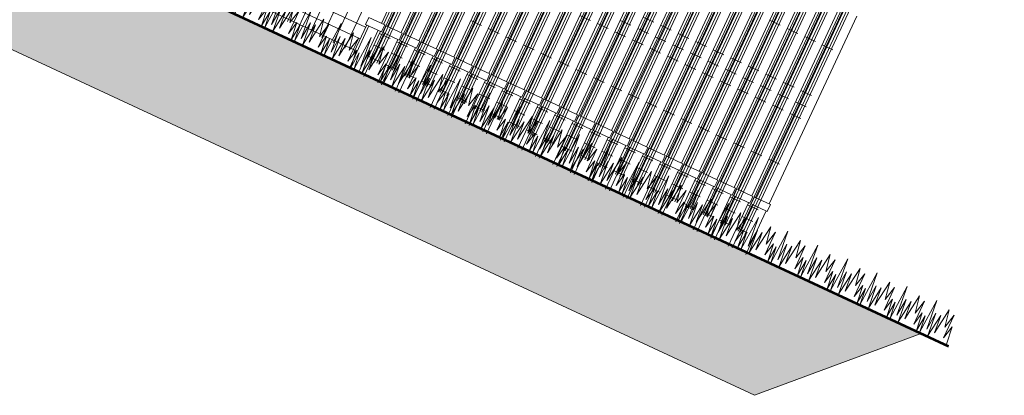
# Model space of a CAD drawing. Header units: millimetres. Extents: x 1962 to 3194, y -795 to -219.
# Tile 105 of 256: x 2365.78 to 2369.68, y -431.95 to -430.47. Entities that reach past the tile are written whole.
import ezdxf

# ---------------------------------------------------------------- set-up
doc = ezdxf.new("R2010")
doc.units = ezdxf.units.MM
doc.layers.get('0').update_dxf_attribs({"lineweight": 5})
for name, color, linetype, lineweight in [('A_hatch przekroje', 125, 'Continuous', 9), ('A_ogrodzenie 2_4m', 45, 'Continuous', 9), ('A_przekrojowe', 42, 'Continuous', 9), ('A_widok', 142, 'Continuous', 9)]:
    doc.layers.add(name, color=color, linetype=linetype, lineweight=lineweight)

# ---------------------------------------------------------------- blocks, each defined once
blk = doc.blocks.new('zw$607D')
at = {"layer": 'A_hatch przekroje'}
h = blk.add_hatch(dxfattribs=at)
h.set_pattern_fill('EARTH2', color=256, scale=0.03, angle=69.9782, style=2)
h.set_pattern_definition([(225, (-78.4693, 4.5083), (1e-16, -1.077631), [0.3429, -0.4191]), (225, (-78.2268, 4.2658), (1e-16, -1.077631), [0.3429, -0.4191]), (225, (-78.2861, 4.3251), (1e-16, -1.077631), [0.35052, -0.41148]), (225, (-78.34535, 4.3843), (1e-16, -1.077631), [0.35052, -0.41148]), (225, (-78.4046, 4.4436), (1e-16, -1.077631), [0.35052, -0.41148]), (225, (-78.4046, 4.9824), (1e-16, -1.077631), [0.3429, -0.4191]), (225, (-78.34535, 4.92315), (1e-16, -1.077631), [0.3429, -0.4191]), (225, (-78.2861, 4.8639), (1e-16, -1.077631), [0.3429, -0.4191]), (225, (-78.2268, 4.8046), (1e-16, -1.077631), [0.3429, -0.4191]), (225, (-78.4693, 5.0471), (1e-16, -1.077631), [0.3429, -0.4191]), (315, (-78.98654, 4.5298), (1.077631, 0), [0.3429, -0.4191]), (315, (-78.7387, 4.7777), (1.077631, 0), [0.3429, -0.4191]), (315, (-78.80334, 4.713), (1.077631, 0), [0.3429, -0.4191]), (315, (-78.8626, 4.65374), (1.077631, 0), [0.3429, -0.4191]), (315, (-78.9219, 4.5945), (1.077631, 0), [0.3429, -0.4191]), (315, (-78.3831, 4.5945), (1.077631, 0), [0.35052, -0.41148]), (315, (-78.3238, 4.65374), (1.077631, 0), [0.35052, -0.41148]), (315, (-78.2645, 4.713), (1.077631, 0), [0.35052, -0.41148]), (315, (-78.1999, 4.7777), (1.077631, 0), [0.3429, -0.4191]), (315, (-78.4423, 4.5352), (1.077631, 0), [0.3429, -0.4191])])
h.paths.add_polyline_path([(-131.3806, -0.9503), (-128.5486, -0.9503), (-128.1695, -0.6713), (-127.4013, -0.6606), (-127.1193, -0.9285), (-126.3193, -0.9285), (-125.7914, -0.54), (-24.0282, -0.54), (-23.6193, -0.9285), (-22.8193, -0.9285), (-22.4739, -0.6743), (-5.3893, -1.0103), (-4.8842, -0.5), (-0.6149, -0.5), (-0.12, 0), (-5.9893, 0), (-5.9893, 0.02), (-6.0693, 0.02), (-6.0693, -0.03), (-6.2693, -0.03), (-6.2693, -0.11), (-6.0693, -0.11), (-6.0693, -0.16), (-6.0693, -0.28), (-6.0978, -0.2995), (-6.1093, -0.36), (-5.8893, -0.36), (-5.8893, -0.5003), (-6.2585, -0.5003), (-24.3693, -0.1369), (-24.3693, -0.04), (-24.1093, -0.04), (-24.1093, 0.09), (-24.2093, 0.24), (-24.2093, 0.34), (-24.2693, 0.34), (-24.2693, 0.24), (-24.3693, 0.09), (-24.3693, 0.0473), (-26.8255, -0.004), (-26.8255, -0.264), (-27.0855, -0.264), (-27.0855, -0.004), (-30.3119, 0.0634), (-33.5384, -0.004), (-33.5384, -0.264), (-33.7984, -0.264), (-33.7984, -0.004), (-35.9184, 0.0403), (-38.0384, -0.004), (-38.0384, -0.264), (-38.2984, -0.264), (-38.2984, -0.004), (-40.4184, 0.0403), (-42.5384, -0.004), (-42.5384, -0.264), (-42.7984, -0.264), (-42.7984, -0.004), (-44.9184, 0.0403), (-47.0384, -0.004), (-47.0384, -0.264), (-47.2984, -0.264), (-47.2984, -0.004), (-49.4184, 0.0403), (-51.5384, -0.004), (-51.5384, -0.264), (-51.7984, -0.264), (-51.7984, -0.004), (-53.9184, 0.0403), (-56.0384, -0.004), (-56.0384, -0.264), (-56.2984, -0.264), (-56.2984, -0.004), (-58.4184, 0.0403), (-60.5384, -0.004), (-60.5384, -0.264), (-60.7984, -0.264), (-60.7984, -0.004), (-62.9184, 0.0403), (-65.0384, -0.004), (-65.0384, -0.264), (-65.2984, -0.264), (-65.2984, -0.004), (-67.4184, 0.0403), (-69.5384, -0.004), (-69.5384, -0.264), (-69.7984, -0.264), (-69.7984, -0.004), (-71.9184, 0.0403), (-74.0384, -0.004), (-74.0384, -0.264), (-74.2984, -0.264), (-74.2984, -0.004), (-76.4184, 0.0403), (-78.5384, -0.004), (-78.5384, -0.264), (-78.7984, -0.264), (-78.7984, -0.004), (-80.9184, 0.0403), (-83.0384, -0.004), (-83.0384, -0.264), (-83.2984, -0.264), (-83.2984, -0.004), (-85.4184, 0.0403), (-87.5384, -0.004), (-87.5384, -0.264), (-87.7984, -0.264), (-87.7984, -0.004), (-89.9184, 0.0403), (-92.0384, -0.004), (-92.0384, -0.264), (-92.2984, -0.264), (-92.2984, -0.004), (-94.4184, 0.0403), (-96.5384, -0.004), (-96.5384, -0.264), (-96.7984, -0.264), (-96.7984, -0.004), (-98.9184, 0.0403), (-101.0384, -0.004), (-101.0384, -0.264), (-101.2984, -0.264), (-101.2984, -0.004), (-103.4184, 0.0403), (-105.5384, -0.004), (-105.5384, -0.264), (-105.7984, -0.264), (-105.7984, -0.004), (-107.9184, 0.0403), (-110.0384, -0.004), (-110.0384, -0.264), (-110.2984, -0.264), (-110.2984, -0.004), (-112.4184, 0.0403), (-114.5384, -0.004), (-114.5384, -0.264), (-114.7984, -0.264), (-114.7984, -0.004), (-116.9184, 0.0403), (-119.0384, -0.004), (-119.0384, -0.264), (-119.2984, -0.264), (-119.2984, -0.004), (-121.4184, 0.0403), (-123.5384, -0.004), (-123.5384, -0.264), (-123.7984, -0.264), (-123.7984, -0.004), (-125.5693, 0.033), (-125.5693, 0.09), (-125.6693, 0.24), (-125.6693, 0.34), (-125.7293, 0.34), (-125.7293, 0.24), (-125.8293, 0.09), (-125.8293, 0.0384), (-125.8293, -0.04), (-125.5693, -0.04), (-125.5693, -0.1369), (-128.1493, -0.1829), (-128.1493, -0.08), (-127.9293, -0.08), (-127.9408, -0.0195), (-127.9693, 0), (-127.9693, 0.3), (-128.0493, 0.3), (-128.0493, 0.27), (-132.6493, 0.27)])
h.paths.add_polyline_path([(-128.1493, -0.08), (-128.1093, 0.2), (-128.0493, 0.2), (-128.0493, 0), (-128.0493, -0.0195), (-127.9408, -0.0195), (-127.9293, -0.08)], flags=16)
blk.add_lwpolyline([(-132.6493, 0.27), (-131.3806, -0.9503), (-128.5486, -0.9503), (-128.1695, -0.6713), (-127.4013, -0.6606), (-127.1193, -0.9285), (-126.3193, -0.9285), (-125.7914, -0.54), (-24.0282, -0.54), (-23.6193, -0.9285), (-22.8193, -0.9285), (-22.4739, -0.6743), (-5.3893, -1.0103), (-4.8842, -0.5), (-0.6149, -0.5), (-0.12, 0)], dxfattribs=at)
at = {"layer": 'A_ogrodzenie 2_4m'}
for p, q in [((-2.9147, 0.0616), (-2.9147, 2.4916)), ((-2.8647, 0.0616), (-2.8647, 2.4916)), ((-2.8147, 0.0616), (-2.8147, 2.4916)), ((-2.7647, 0.0616), (-2.7647, 2.4916)), ((-2.7147, 0.0616), (-2.7147, 2.4916)), ((-2.6647, 0.0616), (-2.6647, 2.4916)), ((-2.5547, 0.0616), (-2.5547, 2.4916)), ((-2.5447, 0.0616), (-2.5447, 2.4916)), ((-2.5347, 0.0616), (-2.5347, 2.4916)), ((-2.5247, 0.0616), (-2.5247, 2.4916)), ((-2.4782, 0.0616), (-2.4782, 2.4916)), ((-2.4682, 0.0616), (-2.4682, 2.4916)), ((-2.4582, 0.0616), (-2.4582, 2.4916)), ((-2.4482, 0.0616), (-2.4482, 2.4916)), ((-2.4017, 0.0616), (-2.4017, 2.4916)), ((-2.3917, 0.0616), (-2.3917, 2.4916)), ((-2.3817, 0.0616), (-2.3817, 2.4916)), ((-2.3717, 0.0616), (-2.3717, 2.4916)), ((-2.3252, 0.0616), (-2.3252, 2.4916)), ((-2.3152, 0.0616), (-2.3152, 2.4916)), ((-2.3052, 0.0616), (-2.3052, 2.4916)), ((-2.2952, 0.0616), (-2.2952, 2.4916)), ((-2.2487, 0.0616), (-2.2487, 2.4916)), ((-2.2387, 0.0616), (-2.2387, 2.4916)), ((-2.2287, 0.0616), (-2.2287, 2.4916)), ((-2.2187, 0.0616), (-2.2187, 2.4916)), ((-2.1722, 0.0616), (-2.1722, 2.4916)), ((-2.1622, 0.0616), (-2.1622, 2.4916)), ((-2.1522, 0.0616), (-2.1522, 2.4916)), ((-2.1422, 0.0616), (-2.1422, 2.4916)), ((-2.0957, 0.0616), (-2.0957, 2.4916)), ((-2.0857, 0.0616), (-2.0857, 2.4916)), ((-2.0757, 0.0616), (-2.0757, 2.4916)), ((-2.0657, 0.0616), (-2.0657, 2.4916)), ((-2.0192, 0.0616), (-2.0192, 2.4916)), ((-2.0092, 0.0616), (-2.0092, 2.4916)), ((-1.9992, 0.0616), (-1.9992, 2.4916)), ((-1.9892, 0.0616), (-1.9892, 2.4916)), ((-1.9426, 0.0616), (-1.9426, 2.4916)), ((-1.9326, 0.0616), (-1.9326, 2.4916)), ((-1.9226, 0.0616), (-1.9226, 2.4916)), ((-1.9126, 0.0616), (-1.9126, 2.4916)), ((-1.8661, 0.0616), (-1.8661, 2.4916)), ((-1.8561, 0.0616), (-1.8561, 2.4916)), ((-1.8461, 0.0616), (-1.8461, 2.4916)), ((-1.8361, 0.0616), (-1.8361, 2.4916)), ((-1.7896, 0.0616), (-1.7896, 2.4916)), ((-1.7796, 0.0616), (-1.7796, 2.4916)), ((-1.7696, 0.0616), (-1.7696, 2.4916)), ((-1.7596, 0.0616), (-1.7596, 2.4916)), ((-1.7131, 0.0616), (-1.7131, 2.4916)), ((-1.7031, 0.0616), (-1.7031, 2.4916)), ((-1.6931, 0.0616), (-1.6931, 2.4916)), ((-1.6831, 0.0616), (-1.6831, 2.4916)), ((-1.6366, 0.0616), (-1.6366, 2.4916)), ((-1.6266, 0.0616), (-1.6266, 2.4916)), ((-1.6166, 0.0616), (-1.6166, 2.4916)), ((-1.6066, 0.0616), (-1.6066, 2.4916)), ((-1.5601, 0.0616), (-1.5601, 2.4916)), ((-1.5501, 0.0616), (-1.5501, 2.4916)), ((-1.5401, 0.0616), (-1.5401, 2.4916)), ((-1.5301, 0.0616), (-1.5301, 2.4916)), ((-1.4836, 0.0616), (-1.4836, 2.4916)), ((-1.4736, 0.0616), (-1.4736, 2.4916)), ((-1.4636, 0.0616), (-1.4636, 2.4916)), ((-1.4536, 0.0616), (-1.4536, 2.4916)), ((-1.4071, 0.0616), (-1.4071, 2.4916)), ((-1.3971, 0.0616), (-1.3971, 2.4916)), ((-1.3871, 0.0616), (-1.3871, 2.4916)), ((-1.3771, 0.0616), (-1.3771, 2.4916)), ((-1.3305, 0.0616), (-1.3305, 2.4916)), ((-1.3205, 0.0616), (-1.3205, 2.4916)), ((-1.3105, 0.0616), (-1.3105, 2.4916)), ((-1.3005, 0.0616), (-1.3005, 2.4916)), ((-1.254, 0.0616), (-1.254, 2.4916)), ((-1.244, 0.0616), (-1.244, 2.4916)), ((-1.234, 0.0616), (-1.234, 2.4916)), ((-1.224, 0.0616), (-1.224, 2.4916)), ((-1.1775, 0.0616), (-1.1775, 2.4916)), ((-1.1675, 0.0616), (-1.1675, 2.4916)), ((-1.1575, 0.0616), (-1.1575, 2.4916)), ((-1.1475, 0.0616), (-1.1475, 2.4916)), ((-1.101, 0.0616), (-1.101, 2.4916)), ((-1.091, 0.0616), (-1.091, 2.4916)), ((-1.081, 0.0616), (-1.081, 2.4916)), ((-1.071, 0.0616), (-1.071, 2.4916)), ((-1.0245, 0.0616), (-1.0245, 2.4916)), ((-1.0145, 0.0616), (-1.0145, 2.4916)), ((-1.0045, 0.0616), (-1.0045, 2.4916)), ((-0.9945, 0.0616), (-0.9945, 2.4916)), ((-0.948, 0.0616), (-0.948, 2.4916)), ((-0.938, 0.0616), (-0.938, 2.4916)), ((-0.928, 0.0616), (-0.928, 2.4916)), ((-0.918, 0.0616), (-0.918, 2.4916)), ((-2.5647, 0.2116), (-2.5647, 1.0316)), ((-2.4882, 0.2116), (-2.4882, 1.0316)), ((-1.141, 0.8716), (-1.1875, 0.8716)), ((-1.0645, 0.8716), (-1.111, 0.8716)), ((-0.988, 0.8716), (-1.0345, 0.8716)), ((-0.9115, 0.8716), (-0.958, 0.8716)), ((-1.6001, 0.6716), (-1.6466, 0.6716)), ((-1.5236, 0.6716), (-1.5701, 0.6716)), ((-1.4471, 0.6716), (-1.4936, 0.6716)), ((-1.3705, 0.6716), (-1.4171, 0.6716)), ((-1.294, 0.6716), (-1.3405, 0.6716)), ((-1.2175, 0.6716), (-1.264, 0.6716)), ((-1.141, 0.6716), (-1.1875, 0.6716)), ((-1.0645, 0.6716), (-1.111, 0.6716)), ((-0.988, 0.6716), (-1.0345, 0.6716)), ((-0.9115, 0.6716), (-0.958, 0.6716)), ((-1.6766, 0.6216), (-1.7231, 0.6216)), ((-1.6001, 0.6216), (-1.6466, 0.6216)), ((-1.5236, 0.6216), (-1.5701, 0.6216)), ((-1.4471, 0.6216), (-1.4936, 0.6216)), ((-1.3705, 0.6216), (-1.4171, 0.6216)), ((-1.294, 0.6216), (-1.3405, 0.6216)), ((-1.2175, 0.6216), (-1.264, 0.6216)), ((-1.141, 0.6216), (-1.1875, 0.6216)), ((-1.0645, 0.6216), (-1.111, 0.6216)), ((-0.988, 0.6216), (-1.0345, 0.6216)), ((-0.9115, 0.6216), (-0.958, 0.6216)), ((-1.8296, 0.5716), (-1.8761, 0.5716)), ((-1.7531, 0.5716), (-1.7996, 0.5716)), ((-1.6766, 0.5716), (-1.7231, 0.5716)), ((-1.6001, 0.5716), (-1.6466, 0.5716)), ((-1.5236, 0.5716), (-1.5701, 0.5716)), ((-1.4471, 0.5716), (-1.4936, 0.5716)), ((-1.3705, 0.5716), (-1.4171, 0.5716)), ((-1.294, 0.5716), (-1.3405, 0.5716)), ((-1.2175, 0.5716), (-1.264, 0.5716)), ((-1.141, 0.5716), (-1.1875, 0.5716)), ((-1.0645, 0.5716), (-1.111, 0.5716)), ((-0.988, 0.5716), (-1.0345, 0.5716)), ((-0.9115, 0.5716), (-0.958, 0.5716)), ((-2.2122, 0.3716), (-2.2587, 0.3716)), ((-2.1357, 0.3716), (-2.1822, 0.3716)), ((-2.0592, 0.3716), (-2.1057, 0.3716)), ((-1.9826, 0.3716), (-2.0292, 0.3716)), ((-1.9061, 0.3716), (-1.9526, 0.3716)), ((-1.8296, 0.3716), (-1.8761, 0.3716)), ((-1.7531, 0.3716), (-1.7996, 0.3716)), ((-1.6766, 0.3716), (-1.7231, 0.3716)), ((-1.6001, 0.3716), (-1.6466, 0.3716)), ((-1.5236, 0.3716), (-1.5701, 0.3716)), ((-1.4471, 0.3716), (-1.4936, 0.3716)), ((-1.3705, 0.3716), (-1.4171, 0.3716)), ((-1.294, 0.3716), (-1.3405, 0.3716)), ((-1.2175, 0.3716), (-1.264, 0.3716)), ((-1.141, 0.3716), (-1.1875, 0.3716)), ((-1.0645, 0.3716), (-1.111, 0.3716)), ((-0.988, 0.3716), (-1.0345, 0.3716)), ((-0.9115, 0.3716), (-0.958, 0.3716)), ((-5.1547, 0.1716), (-2.6247, 0.1716)), ((-2.6247, 0.0616), (-2.6247, 0.1816)), ((-2.5647, 0.0616), (-2.5647, 0.1816)), ((-2.5182, 0.1716), (-2.5647, 0.1716)), ((-2.4882, 0.0616), (-2.4882, 0.1816)), ((-2.4417, 0.1716), (-2.4882, 0.1716)), ((-2.3652, 0.1716), (-2.4117, 0.1716)), ((-2.2887, 0.1716), (-2.3352, 0.1716)), ((-2.2122, 0.1716), (-2.2587, 0.1716)), ((-2.1357, 0.1716), (-2.1822, 0.1716)), ((-2.0592, 0.1716), (-2.1057, 0.1716)), ((-1.9826, 0.1716), (-2.0292, 0.1716)), ((-1.9061, 0.1716), (-1.9526, 0.1716)), ((-1.8296, 0.1716), (-1.8761, 0.1716)), ((-1.7531, 0.1716), (-1.7996, 0.1716)), ((-1.6766, 0.1716), (-1.7231, 0.1716)), ((-1.6001, 0.1716), (-1.6466, 0.1716)), ((-1.5236, 0.1716), (-1.5701, 0.1716)), ((-1.4471, 0.1716), (-1.4936, 0.1716)), ((-1.3705, 0.1716), (-1.4171, 0.1716)), ((-1.294, 0.1716), (-1.3405, 0.1716)), ((-1.2175, 0.1716), (-1.264, 0.1716)), ((-1.141, 0.1716), (-1.1875, 0.1716)), ((-1.0645, 0.1716), (-1.111, 0.1716)), ((-0.988, 0.1716), (-1.0345, 0.1716)), ((-0.9115, 0.1716), (-0.958, 0.1716)), ((-5.1547, 0.1216), (-2.6247, 0.1216)), ((-2.5182, 0.1216), (-2.5647, 0.1216)), ((-2.4417, 0.1216), (-2.4882, 0.1216)), ((-2.3652, 0.1216), (-2.4117, 0.1216)), ((-2.2887, 0.1216), (-2.3352, 0.1216)), ((-2.2122, 0.1216), (-2.2587, 0.1216)), ((-2.1357, 0.1216), (-2.1822, 0.1216)), ((-2.0592, 0.1216), (-2.1057, 0.1216)), ((-1.9826, 0.1216), (-2.0292, 0.1216)), ((-1.9061, 0.1216), (-1.9526, 0.1216)), ((-1.8296, 0.1216), (-1.8761, 0.1216)), ((-1.7531, 0.1216), (-1.7996, 0.1216)), ((-1.6766, 0.1216), (-1.7231, 0.1216)), ((-1.6001, 0.1216), (-1.6466, 0.1216)), ((-1.5236, 0.1216), (-1.5701, 0.1216)), ((-1.4471, 0.1216), (-1.4936, 0.1216)), ((-1.3705, 0.1216), (-1.4171, 0.1216)), ((-1.294, 0.1216), (-1.3405, 0.1216)), ((-1.2175, 0.1216), (-1.264, 0.1216)), ((-1.141, 0.1216), (-1.1875, 0.1216)), ((-1.0645, 0.1216), (-1.111, 0.1216)), ((-0.988, 0.1216), (-1.0345, 0.1216)), ((-0.9115, 0.1216), (-0.958, 0.1216)), ((-5.1547, 0.0716), (-2.6247, 0.0716)), ((-2.5182, 0.0716), (-2.5647, 0.0716)), ((-2.4417, 0.0716), (-2.4882, 0.0716)), ((-2.3652, 0.0716), (-2.4117, 0.0716)), ((-2.2887, 0.0716), (-2.3352, 0.0716)), ((-2.2122, 0.0716), (-2.2587, 0.0716)), ((-2.1357, 0.0716), (-2.1822, 0.0716)), ((-2.0592, 0.0716), (-2.1057, 0.0716)), ((-1.9826, 0.0716), (-2.0292, 0.0716)), ((-1.9061, 0.0716), (-1.9526, 0.0716)), ((-1.8296, 0.0716), (-1.8761, 0.0716)), ((-1.7531, 0.0716), (-1.7996, 0.0716)), ((-1.6766, 0.0716), (-1.7231, 0.0716)), ((-1.6001, 0.0716), (-1.6466, 0.0716)), ((-1.5236, 0.0716), (-1.5701, 0.0716)), ((-1.4471, 0.0716), (-1.4936, 0.0716)), ((-1.3705, 0.0716), (-1.4171, 0.0716)), ((-1.294, 0.0716), (-1.3405, 0.0716)), ((-1.2175, 0.0716), (-1.264, 0.0716)), ((-1.141, 0.0716), (-1.1875, 0.0716)), ((-1.0645, 0.0716), (-1.111, 0.0716)), ((-0.988, 0.0716), (-1.0345, 0.0716)), ((-0.9115, 0.0716), (-0.958, 0.0716))]:
    blk.add_line(p, q, dxfattribs=at)
for points in [[(-2.5747, 0.2116), (-2.5747, 1.0316)], [(-2.5482, 1.0316), (-2.5482, 0.2116)], [(-2.4882, 0.2116), (-2.4882, 1.0316)], [(-2.4882, 0.2116), (-2.4882, 1.0316)], [(-2.4717, 1.0316), (-2.4717, 0.2116)], [(-2.4117, 0.2116), (-2.4117, 1.0316)], [(-2.4117, 0.2116), (-2.4117, 1.0316)], [(-2.3952, 1.0316), (-2.3952, 0.2116)], [(-2.3352, 0.2116), (-2.3352, 1.0316)], [(-2.3352, 0.2116), (-2.3352, 1.0316)], [(-2.3187, 1.0316), (-2.3187, 0.2116)], [(-2.2587, 0.2116), (-2.2587, 1.0316)], [(-2.2587, 0.2116), (-2.2587, 1.0316)], [(-2.2422, 1.0316), (-2.2422, 0.2116)], [(-2.1822, 0.2116), (-2.1822, 1.0316)], [(-2.1822, 0.2116), (-2.1822, 1.0316)], [(-2.1657, 1.0316), (-2.1657, 0.2116)], [(-2.1057, 0.2116), (-2.1057, 1.0316)], [(-2.1057, 0.2116), (-2.1057, 1.0316)], [(-2.0892, 1.0316), (-2.0892, 0.2116)], [(-2.0292, 0.2116), (-2.0292, 1.0316)], [(-2.0292, 0.2116), (-2.0292, 1.0316)], [(-2.0126, 1.0316), (-2.0126, 0.2116)], [(-1.9526, 0.2116), (-1.9526, 1.0316)], [(-1.9526, 0.2116), (-1.9526, 1.0316)], [(-1.9361, 1.0316), (-1.9361, 0.2116)], [(-1.8761, 0.2116), (-1.8761, 1.0316)], [(-1.8761, 0.2116), (-1.8761, 1.0316)], [(-1.8596, 1.0316), (-1.8596, 0.2116)], [(-1.7996, 0.2116), (-1.7996, 1.0316)], [(-1.7996, 0.2116), (-1.7996, 1.0316)], [(-1.7831, 1.0316), (-1.7831, 0.2116)], [(-1.7231, 0.2116), (-1.7231, 1.0316)], [(-1.7231, 0.2116), (-1.7231, 1.0316)], [(-1.7066, 1.0316), (-1.7066, 0.2116)], [(-1.6466, 0.2116), (-1.6466, 1.0316)], [(-1.6466, 0.2116), (-1.6466, 1.0316)], [(-1.6301, 1.0316), (-1.6301, 0.2116)], [(-1.5701, 0.2116), (-1.5701, 1.0316)], [(-1.5701, 0.2116), (-1.5701, 1.0316)], [(-1.5536, 1.0316), (-1.5536, 0.2116)], [(-1.4936, 0.2116), (-1.4936, 1.0316)], [(-1.4936, 0.2116), (-1.4936, 1.0316)], [(-1.4771, 1.0316), (-1.4771, 0.2116)], [(-1.4171, 0.2116), (-1.4171, 1.0316)], [(-1.4171, 0.2116), (-1.4171, 1.0316)], [(-1.4005, 1.0316), (-1.4005, 0.2116)], [(-1.3405, 0.2116), (-1.3405, 1.0316)], [(-1.3405, 0.2116), (-1.3405, 1.0316)], [(-1.324, 1.0316), (-1.324, 0.2116)], [(-1.264, 0.2116), (-1.264, 1.0316)], [(-1.264, 0.2116), (-1.264, 1.0316)], [(-1.2475, 1.0316), (-1.2475, 0.2116)], [(-1.1875, 0.2116), (-1.1875, 1.0316)], [(-1.1875, 0.2116), (-1.1875, 1.0316)], [(-1.171, 1.0316), (-1.171, 0.2116)], [(-1.111, 0.2116), (-1.111, 1.0316)], [(-1.111, 0.2116), (-1.111, 1.0316)], [(-1.0945, 1.0316), (-1.0945, 0.2116)], [(-1.0345, 0.2116), (-1.0345, 1.0316)], [(-1.0345, 0.2116), (-1.0345, 1.0316)], [(-1.018, 1.0316), (-1.018, 0.2116)], [(-0.958, 0.2116), (-0.958, 1.0316)], [(-0.958, 0.2116), (-0.958, 1.0316)], [(-0.9415, 1.0316), (-0.9415, 0.2116)], [(-0.8815, 0.2116), (-0.8815, 1.0316)], [(-0.8815, 0.2116), (-0.8815, 1.0316)], [(-2.6297, 0.2116), (-2.5597, 0.2116), (-2.5597, 0.1816), (-2.6297, 0.1816), (-2.6297, 0.2116)], [(-2.5532, 0.2116), (-2.4832, 0.2116), (-2.4832, 0.1816), (-2.5532, 0.1816), (-2.5532, 0.2116)], [(-2.4767, 0.2116), (-2.4067, 0.2116), (-2.4067, 0.1816), (-2.4767, 0.1816), (-2.4767, 0.2116)], [(-2.4002, 0.2116), (-2.3302, 0.2116), (-2.3302, 0.1816), (-2.4002, 0.1816), (-2.4002, 0.2116)], [(-2.3237, 0.2116), (-2.2537, 0.2116), (-2.2537, 0.1816), (-2.3237, 0.1816), (-2.3237, 0.2116)], [(-2.2472, 0.2116), (-2.1772, 0.2116), (-2.1772, 0.1816), (-2.2472, 0.1816), (-2.2472, 0.2116)], [(-2.1707, 0.2116), (-2.1007, 0.2116), (-2.1007, 0.1816), (-2.1707, 0.1816), (-2.1707, 0.2116)], [(-2.0942, 0.2116), (-2.0242, 0.2116), (-2.0242, 0.1816), (-2.0942, 0.1816), (-2.0942, 0.2116)], [(-2.0176, 0.2116), (-1.9476, 0.2116), (-1.9476, 0.1816), (-2.0176, 0.1816), (-2.0176, 0.2116)], [(-1.9411, 0.2116), (-1.8711, 0.2116), (-1.8711, 0.1816), (-1.9411, 0.1816), (-1.9411, 0.2116)], [(-1.8646, 0.2116), (-1.7946, 0.2116), (-1.7946, 0.1816), (-1.8646, 0.1816), (-1.8646, 0.2116)], [(-1.7881, 0.2116), (-1.7181, 0.2116), (-1.7181, 0.1816), (-1.7881, 0.1816), (-1.7881, 0.2116)], [(-1.7116, 0.2116), (-1.6416, 0.2116), (-1.6416, 0.1816), (-1.7116, 0.1816), (-1.7116, 0.2116)], [(-1.6351, 0.2116), (-1.5651, 0.2116), (-1.5651, 0.1816), (-1.6351, 0.1816), (-1.6351, 0.2116)], [(-1.5586, 0.2116), (-1.4886, 0.2116), (-1.4886, 0.1816), (-1.5586, 0.1816), (-1.5586, 0.2116)], [(-1.4821, 0.2116), (-1.4121, 0.2116), (-1.4121, 0.1816), (-1.4821, 0.1816), (-1.4821, 0.2116)], [(-1.4055, 0.2116), (-1.3355, 0.2116), (-1.3355, 0.1816), (-1.4055, 0.1816), (-1.4055, 0.2116)], [(-1.329, 0.2116), (-1.259, 0.2116), (-1.259, 0.1816), (-1.329, 0.1816), (-1.329, 0.2116)], [(-1.2525, 0.2116), (-1.1825, 0.2116), (-1.1825, 0.1816), (-1.2525, 0.1816), (-1.2525, 0.2116)], [(-1.176, 0.2116), (-1.106, 0.2116), (-1.106, 0.1816), (-1.176, 0.1816), (-1.176, 0.2116)], [(-1.0995, 0.2116), (-1.0295, 0.2116), (-1.0295, 0.1816), (-1.0995, 0.1816), (-1.0995, 0.2116)], [(-1.023, 0.2116), (-0.953, 0.2116), (-0.953, 0.1816), (-1.023, 0.1816), (-1.023, 0.2116)], [(-0.9465, 0.2116), (-0.8765, 0.2116), (-0.8765, 0.1816), (-0.9465, 0.1816), (-0.9465, 0.2116)]]:
    blk.add_lwpolyline(points, dxfattribs=at)
at = {"layer": 'A_przekrojowe', "const_width": 0.01}
blk.add_lwpolyline([(-5.9893, 0), (0, 0)], dxfattribs=at)
at = {"layer": 'A_widok'}
for points in [[(-2.6147, 0.1816), (-2.6147, 0.0008)], [(-2.5747, 0), (-2.5747, 0.1816)], [(-2.5482, 0.1816), (-2.5482, -0.0084)], [(-2.4882, -0.0084), (-2.4882, 0.1816)], [(-2.4882, -0.0084), (-2.4882, 0.1816)], [(-2.4717, 0.1816), (-2.4717, -0.0084)], [(-2.4117, -0.0084), (-2.4117, 0.1816)], [(-2.4117, -0.0084), (-2.4117, 0.1816)], [(-2.3952, 0.1816), (-2.3952, -0.0084)], [(-2.3352, -0.0084), (-2.3352, 0.1816)], [(-2.3352, -0.0084), (-2.3352, 0.1816)], [(-2.3187, 0.1816), (-2.3187, -0.0084)], [(-2.2587, -0.0084), (-2.2587, 0.1816)], [(-2.2587, -0.0084), (-2.2587, 0.1816)], [(-2.2422, 0.1816), (-2.2422, -0.0084)], [(-2.1822, -0.0084), (-2.1822, 0.1816)], [(-2.1822, -0.0084), (-2.1822, 0.1816)], [(-2.1657, 0.1816), (-2.1657, -0.0084)], [(-2.1057, -0.0084), (-2.1057, 0.1816)], [(-2.1057, -0.0084), (-2.1057, 0.1816)], [(-2.0892, 0.1816), (-2.0892, -0.0084)], [(-2.0292, -0.0084), (-2.0292, 0.1816)], [(-2.0292, -0.0084), (-2.0292, 0.1816)], [(-2.0126, 0.1816), (-2.0126, -0.0084)], [(-1.9526, -0.0084), (-1.9526, 0.1816)], [(-1.9526, -0.0084), (-1.9526, 0.1816)], [(-1.9361, 0.1816), (-1.9361, -0.0084)], [(-1.8761, -0.0084), (-1.8761, 0.1816)], [(-1.8761, -0.0084), (-1.8761, 0.1816)], [(-1.8596, 0.1816), (-1.8596, -0.0084)], [(-1.7996, -0.0084), (-1.7996, 0.1816)], [(-1.7996, -0.0084), (-1.7996, 0.1816)], [(-1.7831, 0.1816), (-1.7831, -0.0084)], [(-1.7231, -0.0084), (-1.7231, 0.1816)], [(-1.7231, -0.0084), (-1.7231, 0.1816)], [(-1.7066, 0.1816), (-1.7066, -0.0084)], [(-1.6466, -0.0084), (-1.6466, 0.1816)], [(-1.6466, -0.0084), (-1.6466, 0.1816)], [(-1.6301, 0.1816), (-1.6301, -0.0084)], [(-1.5701, -0.0084), (-1.5701, 0.1816)], [(-1.5701, -0.0084), (-1.5701, 0.1816)], [(-1.5536, 0.1816), (-1.5536, -0.0084)], [(-1.4936, -0.0084), (-1.4936, 0.1816)], [(-1.4936, -0.0084), (-1.4936, 0.1816)], [(-1.4771, 0.1816), (-1.4771, -0.0084)], [(-1.4171, -0.0084), (-1.4171, 0.1816)], [(-1.4171, -0.0084), (-1.4171, 0.1816)], [(-1.4005, 0.1816), (-1.4005, -0.0084)], [(-1.3405, -0.0084), (-1.3405, 0.1816)], [(-1.3405, -0.0084), (-1.3405, 0.1816)], [(-1.324, 0.1816), (-1.324, -0.0084)], [(-1.264, -0.0084), (-1.264, 0.1816)], [(-1.264, -0.0084), (-1.264, 0.1816)], [(-1.2475, 0.1816), (-1.2475, -0.0084)], [(-1.1875, -0.0084), (-1.1875, 0.1816)], [(-1.1875, -0.0084), (-1.1875, 0.1816)], [(-1.171, 0.1816), (-1.171, -0.0084)], [(-1.111, -0.0084), (-1.111, 0.1816)], [(-1.111, -0.0084), (-1.111, 0.1816)], [(-1.0945, 0.1816), (-1.0945, -0.0084)], [(-1.0345, -0.0084), (-1.0345, 0.1816)], [(-1.0345, -0.0084), (-1.0345, 0.1816)], [(-1.018, 0.1816), (-1.018, -0.0084)], [(-0.958, -0.0084), (-0.958, 0.1816)], [(-0.958, -0.0084), (-0.958, 0.1816)], [(-0.9415, 0.1816), (-0.9415, -0.0084)], [(-0.8815, -0.0084), (-0.8815, 0.1816)], [(-0.8815, -0.0084), (-0.8815, 0.1816)], [(-3.0005, 0.0024), (-3.0005, 0.0024), (-3.0093, 0.0744), (-3.0212, 0.0203), (-3.0213, 0.1198), (-3.035, 0.0614), (-3.0479, 0.1309), (-3.0623, 0.0237), (-3.0685, 0.0965), (-3.0812, 0.0023), (-3.0899, 0.0956), (-3.0966, 0.0236), (-3.108, 0.1436), (-3.1163, 0.0022), (-3.1242, 0.0681), (-3.1305, 0.0022)], [(-2.8706, 0.0021), (-2.8706, 0.0021), (-2.879, 0.074), (-2.8911, 0.0201), (-2.8909, 0.1195), (-2.9047, 0.0613), (-2.9174, 0.1307), (-2.9323, 0.0236), (-2.9381, 0.0965), (-2.9512, 0.0023), (-2.9595, 0.0957), (-2.9666, 0.0237), (-2.9774, 0.1437), (-2.9864, 0.0024), (-2.9939, 0.0684), (-3.0005, 0.0024)], [(-2.7407, 0.0023), (-2.7407, 0.0023), (-2.7494, 0.0742), (-2.7613, 0.0202), (-2.7615, 0.1197), (-2.7751, 0.0613), (-2.7881, 0.1307), (-2.8024, 0.0236), (-2.8086, 0.0964), (-2.8213, 0.0022), (-2.83, 0.0955), (-2.8368, 0.0235), (-2.8481, 0.1435), (-2.8564, 0.0021), (-2.8643, 0.068), (-2.8706, 0.0021)], [(-2.6107, 0.0026), (-2.6107, 0.0026), (-2.6194, 0.0745), (-2.6313, 0.0204), (-2.6315, 0.1199), (-2.6451, 0.0616), (-2.6581, 0.131), (-2.6725, 0.0238), (-2.6786, 0.0967), (-2.6913, 0.0024), (-2.7001, 0.0958), (-2.7068, 0.0237), (-2.7182, 0.1437), (-2.7265, 0.0024), (-2.7343, 0.0683), (-2.7407, 0.0023)], [(-2.4808, 0.0028), (-2.4808, 0.0028), (-2.4895, 0.0747), (-2.5014, 0.0207), (-2.5016, 0.1201), (-2.5152, 0.0618), (-2.5282, 0.1312), (-2.5426, 0.024), (-2.5487, 0.0969), (-2.5614, 0.0027), (-2.5701, 0.096), (-2.5769, 0.024), (-2.5882, 0.144), (-2.5965, 0.0026), (-2.6044, 0.0685), (-2.6107, 0.0026)], [(-2.3508, 0.0024), (-2.3508, 0.0024), (-2.3592, 0.0744), (-2.3714, 0.0204), (-2.3711, 0.1199), (-2.385, 0.0616), (-2.3976, 0.1311), (-2.4125, 0.024), (-2.4183, 0.0968), (-2.4314, 0.0027), (-2.4398, 0.096), (-2.4468, 0.024), (-2.4576, 0.1441), (-2.4666, 0.0028), (-2.4741, 0.0687), (-2.4808, 0.0028)], [(-2.2209, 0.0027), (-2.2209, 0.0027), (-2.2296, 0.0746), (-2.2415, 0.0206), (-2.2417, 0.12), (-2.2553, 0.0617), (-2.2683, 0.1311), (-2.2827, 0.0239), (-2.2888, 0.0968), (-2.3015, 0.0025), (-2.3102, 0.0959), (-2.317, 0.0238), (-2.3283, 0.1439), (-2.3367, 0.0025), (-2.3445, 0.0684), (-2.3508, 0.0024)], [(-2.0909, 0.0029), (-2.0909, 0.0029), (-2.0996, 0.0748), (-2.1116, 0.0208), (-2.1117, 0.1202), (-2.1253, 0.0619), (-2.1383, 0.1313), (-2.1527, 0.0241), (-2.1589, 0.097), (-2.1716, 0.0028), (-2.1803, 0.0961), (-2.187, 0.0241), (-2.1984, 0.1441), (-2.2067, 0.0027), (-2.2146, 0.0686), (-2.2209, 0.0027)], [(-1.961, 0.0031), (-1.961, 0.0031), (-1.9697, 0.0751), (-1.9816, 0.021), (-1.9818, 0.1205), (-1.9954, 0.0621), (-2.0084, 0.1316), (-2.0228, 0.0244), (-2.0289, 0.0972), (-2.0416, 0.003), (-2.0504, 0.0963), (-2.0571, 0.0243), (-2.0684, 0.1443), (-2.0768, 0.0029), (-2.0846, 0.0688), (-2.0909, 0.0029)], [(-1.831, 0.0028), (-1.831, 0.0028), (-1.8394, 0.0747), (-1.8516, 0.0208), (-1.8513, 0.1202), (-1.8652, 0.062), (-1.8779, 0.1314), (-1.8927, 0.0243), (-1.8985, 0.0972), (-1.9117, 0.003), (-1.92, 0.0964), (-1.927, 0.0244), (-1.9379, 0.1444), (-1.9468, 0.0031), (-1.9544, 0.069), (-1.961, 0.0031)], [(-1.7011, 0.003), (-1.7011, 0.003), (-1.7098, 0.0749), (-1.7217, 0.0209), (-1.7219, 0.1204), (-1.7355, 0.062), (-1.7485, 0.1314), (-1.7629, 0.0243), (-1.769, 0.0971), (-1.7817, 0.0029), (-1.7905, 0.0962), (-1.7972, 0.0242), (-1.8086, 0.1442), (-1.8169, 0.0028), (-1.8247, 0.0687), (-1.831, 0.0028)], [(-1.5712, 0.0033), (-1.5712, 0.0033), (-1.5799, 0.0752), (-1.5918, 0.0211), (-1.5919, 0.1206), (-1.6056, 0.0623), (-1.6186, 0.1317), (-1.6329, 0.0245), (-1.6391, 0.0974), (-1.6518, 0.0031), (-1.6605, 0.0965), (-1.6672, 0.0244), (-1.6786, 0.1444), (-1.6869, 0.0031), (-1.6948, 0.069), (-1.7011, 0.003)], [(-1.4412, 0.0035), (-1.4412, 0.0035), (-1.4499, 0.0754), (-1.4618, 0.0214), (-1.462, 0.1208), (-1.4756, 0.0625), (-1.4886, 0.1319), (-1.503, 0.0247), (-1.5091, 0.0976), (-1.5218, 0.0034), (-1.5306, 0.0967), (-1.5373, 0.0247), (-1.5487, 0.1447), (-1.557, 0.0033), (-1.5648, 0.0692), (-1.5712, 0.0033)], [(-1.3113, 0.0031), (-1.3113, 0.0031), (-1.3196, 0.0751), (-1.3318, 0.0211), (-1.3315, 0.1206), (-1.3454, 0.0623), (-1.3581, 0.1318), (-1.373, 0.0247), (-1.3788, 0.0975), (-1.3919, 0.0034), (-1.4002, 0.0967), (-1.4073, 0.0247), (-1.4181, 0.1448), (-1.427, 0.0035), (-1.4346, 0.0694), (-1.4412, 0.0035)], [(-1.1813, 0.0034), (-1.1813, 0.0034), (-1.19, 0.0753), (-1.2019, 0.0213), (-1.2021, 0.1207), (-1.2157, 0.0624), (-1.2287, 0.1318), (-1.2431, 0.0246), (-1.2492, 0.0975), (-1.2619, 0.0032), (-1.2707, 0.0966), (-1.2774, 0.0245), (-1.2888, 0.1446), (-1.2971, 0.0032), (-1.3049, 0.0691), (-1.3113, 0.0031)], [(-1.0514, 0.0036), (-1.0514, 0.0036), (-1.0601, 0.0755), (-1.072, 0.0215), (-1.0722, 0.1209), (-1.0858, 0.0626), (-1.0988, 0.132), (-1.1132, 0.0248), (-1.1193, 0.0977), (-1.132, 0.0035), (-1.1407, 0.0968), (-1.1475, 0.0248), (-1.1588, 0.1448), (-1.1672, 0.0034), (-1.175, 0.0693), (-1.1813, 0.0034)], [(-0.9214, 0.0038), (-0.9214, 0.0038), (-0.9301, 0.0758), (-0.942, 0.0217), (-0.9422, 0.1212), (-0.9558, 0.0628), (-0.9688, 0.1323), (-0.9832, 0.0251), (-0.9894, 0.0979), (-1.002, 0.0037), (-1.0108, 0.097), (-1.0175, 0.025), (-1.0289, 0.145), (-1.0372, 0.0036), (-1.045, 0.0695), (-1.0514, 0.0036)], [(-0.7915, 0.0035), (-0.7915, 0.0035), (-0.7999, 0.0754), (-0.812, 0.0215), (-0.8118, 0.1209), (-0.8256, 0.0627), (-0.8383, 0.1321), (-0.8532, 0.025), (-0.859, 0.0979), (-0.8721, 0.0037), (-0.8804, 0.0971), (-0.8875, 0.0251), (-0.8983, 0.1451), (-0.9073, 0.0038), (-0.9148, 0.0697), (-0.9214, 0.0038)], [(-0.6615, 0.0037), (-0.6615, 0.0037), (-0.6702, 0.0756), (-0.6822, 0.0216), (-0.6823, 0.1211), (-0.696, 0.0627), (-0.7089, 0.1321), (-0.7233, 0.025), (-0.7295, 0.0978), (-0.7422, 0.0036), (-0.7509, 0.0969), (-0.7576, 0.0249), (-0.769, 0.1449), (-0.7773, 0.0035), (-0.7852, 0.0694), (-0.7915, 0.0035)], [(-0.5316, 0.004), (-0.5316, 0.004), (-0.5403, 0.0759), (-0.5522, 0.0218), (-0.5524, 0.1213), (-0.566, 0.063), (-0.579, 0.1324), (-0.5934, 0.0252), (-0.5995, 0.0981), (-0.6122, 0.0038), (-0.621, 0.0972), (-0.6277, 0.0251), (-0.6391, 0.1451), (-0.6474, 0.0038), (-0.6552, 0.0697), (-0.6615, 0.0037)], [(-0.4017, 0.0036), (-0.4017, 0.0036), (-0.41, 0.0756), (-0.4222, 0.0216), (-0.4219, 0.121), (-0.4358, 0.0628), (-0.4485, 0.1322), (-0.4633, 0.0251), (-0.4692, 0.098), (-0.4823, 0.0038), (-0.4906, 0.0972), (-0.4977, 0.0252), (-0.5085, 0.1453), (-0.5174, 0.0039), (-0.525, 0.0699), (-0.5316, 0.004)], [(-0.2717, 0.0038), (-0.2717, 0.0038), (-0.2804, 0.0758), (-0.2923, 0.0217), (-0.2925, 0.1212), (-0.3061, 0.0628), (-0.3191, 0.1323), (-0.3335, 0.0251), (-0.3396, 0.0979), (-0.3523, 0.0037), (-0.3611, 0.097), (-0.3678, 0.025), (-0.3792, 0.145), (-0.3875, 0.0036), (-0.3953, 0.0695), (-0.4017, 0.0036)], [(-0.1418, 0.0041), (-0.1418, 0.0041), (-0.1505, 0.076), (-0.1624, 0.022), (-0.1626, 0.1214), (-0.1762, 0.0631), (-0.1892, 0.1325), (-0.2036, 0.0253), (-0.2097, 0.0982), (-0.2224, 0.0039), (-0.2311, 0.0973), (-0.2379, 0.0252), (-0.2492, 0.1453), (-0.2575, 0.0039), (-0.2654, 0.0698), (-0.2717, 0.0038)], [(-0.0118, 0.0043), (-0.0118, 0.0043), (-0.0205, 0.0762), (-0.0324, 0.0222), (-0.0326, 0.1216), (-0.0462, 0.0633), (-0.0592, 0.1327), (-0.0736, 0.0255), (-0.0797, 0.0984), (-0.0924, 0.0042), (-0.1012, 0.0975), (-0.1079, 0.0255), (-0.1193, 0.1455), (-0.1276, 0.0041), (-0.1354, 0.07), (-0.1418, 0.0041)]]:
    blk.add_lwpolyline(points, dxfattribs=at)

msp = doc.modelspace()

# ---------------------------------------------------------------- block references
at = {"rotation": 335.0218058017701}
msp.add_blockref('zw$607D', (2369.4566, -431.759), dxfattribs=at)

doc.saveas('drawing.dxf')
